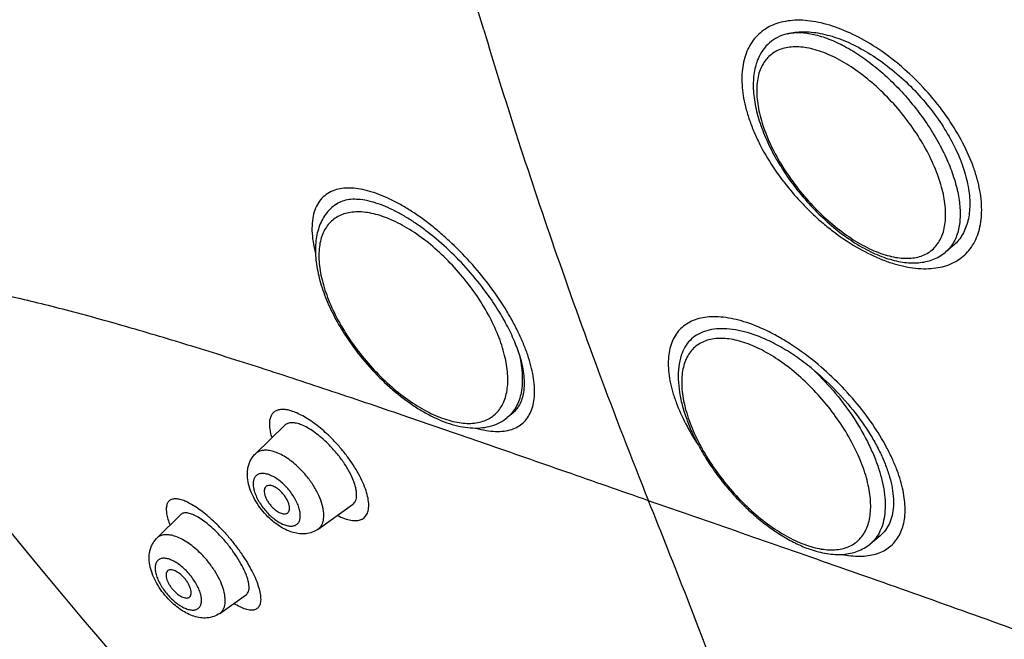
# Model space of a CAD drawing. Header units: millimetres. Extents: x -447 to 363, y -137 to 665.
# Tile 7 of 43: x -155 to -127, y 90 to 108. Entities that reach past the tile are written whole.
import ezdxf

# ---------------------------------------------------------------- set-up
doc = ezdxf.new("R2010")
doc.units = ezdxf.units.MM
doc.header["$LTSCALE"] = 23.1
doc.layers.get('0').update_dxf_attribs({"linetype": 'CONTINUOUS'})

msp = doc.modelspace()

# ---------------------------------------------------------------- linework, layer by layer
at = {"color": 7, "linetype": 'CONTINUOUS'}
for p, q in [((-146.159, 102.538), (-146.175, 102.525)), ((-128.065, 101.362), (-128.283, 101.182)), ((-140.924, 96.487), (-141.081, 96.356)), ((-148.445, 95.293), (-147.582, 96.133)), ((-146.614, 93.094), (-145.603, 93.811)), ((-151.325, 92.829), (-150.621, 93.521)), ((-130.185, 92.898), (-130.475, 92.659)), ((-149.485, 90.632), (-148.71, 91.183))]:
    msp.add_line(p, q, dxfattribs=at)
msp.add_lwpolyline([(-158.379, 96.467), (-158.043, 96.039), (-157.439, 95.277), (-156.844, 94.533), (-156.259, 93.809), (-155.683, 93.102), (-155.116, 92.413), (-154.559, 91.742), (-154.012, 91.086), (-153.475, 90.446), (-152.946, 89.822), (-152.427, 89.212), (-151.918, 88.617), (-151.417, 88.034), (-150.926, 87.464), (-150.443, 86.907), (-150.157, 86.578)], dxfattribs=at)
at = {"color": 9, "linetype": 'CONTINUOUS'}
for centre, radius, start, end in [((-145.524, 101.737), 1.022, 128.3699, 129.5494), ((-145.519, 101.73), 1.031, 119.8605, 128.362), ((-402.526, -13.051), 286.308, 20.71621, 21.93994)]:
    msp.add_arc(centre, radius, start, end, dxfattribs=at)
for points, knots in [([(-147.499, 165.979), (-146.463, 165.62), (-144.37, 164.82), (-141.243, 163.418), (-138.075, 161.796), (-134.88, 159.962), (-131.673, 157.924), (-128.468, 155.692), (-125.28, 153.276), (-122.123, 150.687), (-119.012, 147.937), (-115.961, 145.038), (-112.984, 142.004), (-110.095, 138.848), (-107.307, 135.584), (-104.632, 132.229), (-102.083, 128.796), (-99.671, 125.302), (-97.408, 121.763), (-95.304, 118.195), (-93.368, 114.614), (-91.61, 111.036), (-90.037, 107.479), (-88.656, 103.957), (-87.474, 100.488), (-86.496, 97.086), (-85.727, 93.768), (-85.17, 90.548), (-84.827, 87.441), (-84.701, 84.461), (-84.793, 81.621), (-85.101, 78.933), (-85.625, 76.411), (-86.127, 74.812), (-86.415, 74.048)], [0, 0, 0, 0, 0.027771, 0.056714, 0.08678, 0.117905, 0.150012, 0.183016, 0.216822, 0.251327, 0.286422, 0.321994, 0.357924, 0.394091, 0.430373, 0.466645, 0.502784, 0.538667, 0.574173, 0.609184, 0.643588, 0.677276, 0.710147, 0.742108, 0.773073, 0.802969, 0.831735, 0.859325, 0.885707, 0.910873, 0.934833, 0.957625, 0.979315, 1, 1, 1, 1]), ([(-141.769, 107.689), (-141.973, 108.369), (-142.391, 109.8), (-143.016, 112.05), (-143.659, 114.494), (-144.55, 118.082), (-145.636, 122.922), (-146.395, 126.909), (-146.751, 128.985)], [0, 0, 0, 0, 0.097377, 0.204378, 0.320129, 0.44376, 0.711225, 1, 1, 1, 1]), ([(-129.963, 106.935), (-130.18, 107.097), (-130.62, 107.386), (-131.3, 107.717), (-131.865, 107.893), (-132.296, 107.961), (-132.596, 107.976), (-132.877, 107.955), (-133.139, 107.9), (-133.378, 107.809), (-133.591, 107.684), (-133.777, 107.527), (-133.934, 107.339), (-134.058, 107.121), (-134.149, 106.876), (-134.207, 106.608), (-134.239, 106.209), (-134.199, 105.784), (-134.098, 105.347), (-133.989, 105), (-133.848, 104.647), (-133.618, 104.165), (-133.257, 103.571), (-132.825, 103.012), (-132.44, 102.586), (-132.134, 102.282), (-131.814, 101.998), (-131.59, 101.824), (-131.477, 101.741)], [0, 0, 0, 0, 0.074034, 0.14306, 0.205825, 0.234701, 0.261889, 0.28747, 0.311621, 0.33463, 0.356866, 0.378753, 0.400745, 0.423301, 0.446848, 0.471695, 0.498073, 0.555789, 0.587264, 0.620346, 0.654928, 0.690859, 0.766032, 0.843965, 0.883352, 0.922677, 0.961667, 1, 1, 1, 1]), ([(-141.769, 107.689), (-141.466, 106.677), (-140.801, 104.544), (-139.688, 101.213), (-138.404, 97.629), (-137.457, 95.177), (-136.953, 93.924)], [0, 0, 0, 0, 0.217161, 0.459592, 0.722212, 1, 1, 1, 1]), ([(-132.897, 107.576), (-132.645, 107.63), (-132.299, 107.606), (-131.902, 107.5), (-131.597, 107.394), (-131.204, 107.21), (-130.735, 106.922), (-130.268, 106.569), (-129.815, 106.16), (-129.387, 105.704), (-128.994, 105.213), (-128.647, 104.698), (-128.352, 104.173), (-128.119, 103.651), (-127.952, 103.143), (-127.856, 102.663), (-127.832, 102.22), (-127.869, 101.942), (-127.901, 101.816)], [0, 0, 0, 0, 0.091914, 0.118546, 0.146643, 0.207054, 0.272607, 0.342392, 0.415268, 0.489942, 0.565037, 0.63916, 0.710958, 0.77919, 0.842796, 0.900984, 0.953344, 1, 1, 1, 1]), ([(-128.321, 101.835), (-128.283, 101.982), (-128.259, 102.221), (-128.277, 102.549), (-128.317, 102.818), (-128.384, 103.099), (-128.509, 103.496), (-128.727, 104.004), (-129.069, 104.603), (-129.485, 105.185), (-129.958, 105.725), (-130.472, 106.205), (-131.006, 106.607), (-131.463, 106.87), (-131.823, 107.026), (-132.078, 107.111), (-132.324, 107.168), (-132.557, 107.195), (-132.776, 107.193), (-132.979, 107.16), (-133.164, 107.098), (-133.328, 107.006), (-133.47, 106.884), (-133.587, 106.736), (-133.679, 106.562), (-133.721, 106.435), (-133.738, 106.368)], [0, 0, 0, 0, 0.050864, 0.079203, 0.109498, 0.141696, 0.175684, 0.24832, 0.325766, 0.405951, 0.486612, 0.56545, 0.640296, 0.709279, 0.741147, 0.771097, 0.799089, 0.825153, 0.849411, 0.872091, 0.89354, 0.914213, 0.934652, 0.955425, 0.977062, 1, 1, 1, 1]), ([(-131.477, 101.741), (-131.259, 101.579), (-130.82, 101.291), (-130.24, 101.008), (-129.783, 100.849), (-129.361, 100.741), (-128.949, 100.694), (-128.562, 100.721), (-128.3, 100.776), (-128.061, 100.866), (-127.847, 100.991), (-127.662, 101.149), (-127.506, 101.338), (-127.382, 101.556), (-127.257, 101.891), (-127.206, 102.268), (-127.219, 102.667), (-127.263, 102.992), (-127.34, 103.329), (-127.49, 103.802), (-127.757, 104.402), (-128.181, 105.105), (-128.701, 105.779), (-129.295, 106.399), (-129.735, 106.767), (-129.963, 106.935)], [0, 0, 0, 0, 0.074036, 0.143068, 0.175319, 0.205903, 0.261882, 0.287478, 0.311656, 0.334683, 0.35692, 0.378807, 0.40081, 0.423383, 0.446923, 0.498004, 0.526026, 0.555776, 0.587242, 0.620346, 0.690882, 0.766022, 0.843958, 0.922646, 1, 1, 1, 1]), ([(-133.738, 106.368), (-133.776, 106.221), (-133.8, 105.982), (-133.782, 105.654), (-133.742, 105.385), (-133.676, 105.103), (-133.551, 104.707), (-133.332, 104.199), (-132.99, 103.599), (-132.574, 103.018), (-132.101, 102.477), (-131.587, 101.997), (-131.053, 101.596), (-130.596, 101.333), (-130.236, 101.177), (-129.981, 101.092), (-129.735, 101.035), (-129.502, 101.008), (-129.283, 101.01), (-129.08, 101.042), (-128.895, 101.105), (-128.731, 101.197), (-128.589, 101.319), (-128.472, 101.467), (-128.38, 101.641), (-128.338, 101.768), (-128.321, 101.835)], [0, 0, 0, 0, 0.050864, 0.079203, 0.109498, 0.141696, 0.175684, 0.24832, 0.325766, 0.405951, 0.486612, 0.56545, 0.640296, 0.709279, 0.741147, 0.771097, 0.799089, 0.825153, 0.849411, 0.872091, 0.89354, 0.914213, 0.934652, 0.955425, 0.977062, 1, 1, 1, 1]), ([(-140.952, 96.009), (-140.89, 96.03), (-140.77, 96.083), (-140.612, 96.199), (-140.483, 96.348), (-140.385, 96.527), (-140.319, 96.734), (-140.285, 96.967), (-140.281, 97.224), (-140.309, 97.503), (-140.368, 97.8), (-140.457, 98.113), (-140.575, 98.44), (-140.722, 98.776), (-140.895, 99.12), (-141.163, 99.59), (-141.555, 100.172), (-142.093, 100.835), (-142.59, 101.351), (-143.009, 101.73), (-143.325, 101.992), (-143.644, 102.229), (-143.962, 102.441), (-144.276, 102.624), (-144.582, 102.777), (-144.878, 102.9), (-145.162, 102.989), (-145.431, 103.046), (-145.682, 103.069), (-145.913, 103.058), (-146.057, 103.025), (-146.123, 103.002)], [0, 0, 0, 0, 0.019129, 0.037644, 0.056242, 0.07562, 0.096377, 0.118961, 0.143649, 0.170583, 0.199799, 0.231242, 0.264788, 0.300268, 0.337477, 0.376172, 0.456944, 0.540175, 0.623285, 0.663994, 0.703719, 0.742154, 0.779049, 0.814151, 0.847262, 0.878216, 0.906889, 0.933299, 0.957519, 0.979673, 1, 1, 1, 1]), ([(-146.123, 103.002), (-146.195, 102.978), (-146.332, 102.915), (-146.508, 102.772), (-146.643, 102.585), (-146.736, 102.36), (-146.787, 102.1), (-146.797, 101.808), (-146.765, 101.488), (-146.718, 101.268), (-146.689, 101.154)], [0, 0, 0, 0, 0.106466, 0.20961, 0.314717, 0.426711, 0.549336, 0.68505, 0.835167, 1, 1, 1, 1]), ([(-142.005, 99.963), (-142.142, 100.162), (-142.436, 100.545), (-142.924, 101.068), (-143.447, 101.523), (-143.903, 101.84), (-144.27, 102.043), (-144.534, 102.165), (-144.793, 102.26), (-145.041, 102.327), (-145.279, 102.364), (-145.503, 102.372), (-145.712, 102.349), (-145.903, 102.297), (-146.074, 102.214), (-146.224, 102.102), (-146.349, 101.963), (-146.45, 101.797), (-146.524, 101.607), (-146.572, 101.396), (-146.593, 101.164), (-146.588, 100.915), (-146.557, 100.651), (-146.477, 100.27), (-146.312, 99.773), (-146.026, 99.173), (-145.784, 98.783), (-145.651, 98.589)], [0, 0, 0, 0, 0.080593, 0.16089, 0.23862, 0.311692, 0.345942, 0.378425, 0.409019, 0.437661, 0.464356, 0.489194, 0.512366, 0.534177, 0.55505, 0.575502, 0.5961, 0.617392, 0.639852, 0.663844, 0.689613, 0.717296, 0.746939, 0.778509, 0.846963, 0.921406, 1, 1, 1, 1]), ([(-127.901, 101.816), (-127.918, 101.751), (-127.958, 101.627), (-128.044, 101.455), (-128.151, 101.305), (-128.237, 101.22), (-128.283, 101.182)], [0, 0, 0, 0, 0.266786, 0.519615, 0.762431, 1, 1, 1, 1]), ([(-136.953, 93.924), (-137.758, 94.205), (-139.345, 94.761), (-141.689, 95.578), (-143.96, 96.362), (-146.151, 97.104), (-148.255, 97.797), (-150.26, 98.432), (-152.152, 98.999), (-153.654, 99.415), (-154.788, 99.703), (-155.581, 99.89), (-156.333, 100.053), (-157.043, 100.192), (-157.706, 100.306), (-158.32, 100.396), (-158.881, 100.462), (-159.388, 100.505), (-159.837, 100.524), (-160.224, 100.521), (-160.508, 100.498), (-160.701, 100.467), (-160.822, 100.44), (-160.926, 100.409), (-161.013, 100.375), (-161.083, 100.339), (-161.136, 100.301), (-161.173, 100.261), (-161.19, 100.225), (-161.193, 100.198), (-161.189, 100.17), (-161.179, 100.151), (-161.171, 100.14)], [0, 0, 0, 0, 0.100712, 0.198581, 0.293281, 0.384492, 0.471885, 0.554936, 0.63295, 0.705239, 0.739029, 0.771142, 0.801493, 0.829983, 0.85651, 0.880974, 0.903277, 0.923324, 0.941027, 0.956309, 0.969112, 0.974584, 0.979443, 0.983697, 0.98736, 0.99045, 0.992999, 0.995067, 0.99677, 0.997549, 0.998323, 1, 1, 1, 1]), ([(-145.651, 98.589), (-145.514, 98.39), (-145.22, 98.007), (-144.731, 97.484), (-144.209, 97.029), (-143.752, 96.712), (-143.386, 96.509), (-143.121, 96.387), (-142.863, 96.292), (-142.614, 96.225), (-142.377, 96.188), (-142.153, 96.18), (-141.944, 96.203), (-141.753, 96.255), (-141.582, 96.338), (-141.432, 96.45), (-141.307, 96.589), (-141.206, 96.755), (-141.132, 96.944), (-141.084, 97.156), (-141.062, 97.387), (-141.068, 97.637), (-141.099, 97.901), (-141.178, 98.282), (-141.344, 98.779), (-141.63, 99.379), (-141.872, 99.769), (-142.005, 99.963)], [0, 0, 0, 0, 0.080593, 0.16089, 0.23862, 0.311692, 0.345942, 0.378425, 0.409019, 0.437661, 0.464356, 0.489194, 0.512366, 0.534177, 0.55505, 0.575502, 0.5961, 0.617392, 0.639852, 0.663844, 0.689613, 0.717296, 0.746939, 0.778509, 0.846963, 0.921406, 1, 1, 1, 1]), ([(-129.686, 94.81), (-129.728, 94.922), (-129.823, 95.15), (-130.051, 95.611), (-130.406, 96.188), (-130.916, 96.853), (-131.502, 97.479), (-132.14, 98.043), (-132.705, 98.449), (-133.164, 98.724), (-133.602, 98.952), (-134.13, 99.165), (-134.655, 99.285), (-135.041, 99.308), (-135.3, 99.29), (-135.537, 99.238), (-135.749, 99.152), (-135.934, 99.033), (-136.09, 98.882), (-136.213, 98.7), (-136.302, 98.489), (-136.359, 98.254), (-136.382, 97.996), (-136.373, 97.718), (-136.331, 97.423), (-136.256, 97.111), (-136.185, 96.902), (-136.144, 96.795)], [0, 0, 0, 0, 0.033914, 0.069498, 0.144849, 0.224215, 0.305379, 0.385996, 0.463766, 0.500922, 0.536604, 0.602709, 0.661015, 0.687188, 0.711447, 0.734007, 0.755236, 0.775586, 0.795618, 0.815946, 0.83715, 0.859669, 0.883833, 0.90984, 0.937811, 0.967841, 1, 1, 1, 1]), ([(-134.108, 98.533), (-134.19, 98.562), (-134.353, 98.611), (-134.595, 98.658), (-134.824, 98.675), (-135.038, 98.663), (-135.235, 98.62), (-135.413, 98.548), (-135.57, 98.446), (-135.704, 98.315), (-135.813, 98.158), (-135.896, 97.976), (-135.952, 97.772), (-135.983, 97.546), (-135.986, 97.303), (-135.964, 97.043), (-135.914, 96.77), (-135.812, 96.38), (-135.62, 95.877), (-135.305, 95.276), (-134.912, 94.686), (-134.456, 94.129), (-133.954, 93.627), (-133.424, 93.197), (-132.888, 92.857), (-132.517, 92.688), (-132.335, 92.625)], [0, 0, 0, 0, 0.029298, 0.056637, 0.08208, 0.10578, 0.128004, 0.149137, 0.169669, 0.190156, 0.21116, 0.233186, 0.256635, 0.281792, 0.30883, 0.337821, 0.368758, 0.401566, 0.472196, 0.54825, 0.627763, 0.708518, 0.788211, 0.86461, 0.935725, 1, 1, 1, 1]), ([(-132.335, 92.625), (-132.252, 92.596), (-132.09, 92.547), (-131.848, 92.5), (-131.619, 92.482), (-131.405, 92.495), (-131.208, 92.537), (-131.03, 92.61), (-130.873, 92.712), (-130.739, 92.842), (-130.63, 93), (-130.547, 93.182), (-130.49, 93.386), (-130.46, 93.611), (-130.456, 93.855), (-130.479, 94.114), (-130.528, 94.388), (-130.631, 94.777), (-130.823, 95.281), (-131.138, 95.882), (-131.531, 96.472), (-131.987, 97.028), (-132.489, 97.531), (-133.019, 97.96), (-133.555, 98.301), (-133.926, 98.469), (-134.108, 98.533)], [0, 0, 0, 0, 0.029298, 0.056637, 0.08208, 0.10578, 0.128004, 0.149137, 0.169669, 0.190156, 0.21116, 0.233186, 0.256635, 0.281792, 0.30883, 0.337821, 0.368758, 0.401566, 0.472196, 0.54825, 0.627763, 0.708518, 0.788211, 0.86461, 0.935725, 1, 1, 1, 1]), ([(-140.728, 98.186), (-140.706, 98.087), (-140.669, 97.893), (-140.641, 97.609), (-140.641, 97.342), (-140.671, 97.094), (-140.73, 96.87), (-140.818, 96.669), (-140.934, 96.496), (-141.03, 96.399), (-141.081, 96.356)], [0, 0, 0, 0, 0.155617, 0.30149, 0.437534, 0.564071, 0.681915, 0.792443, 0.897636, 1, 1, 1, 1]), ([(-132.189, 97.799), (-131.966, 97.594), (-131.544, 97.154), (-130.995, 96.435), (-130.617, 95.796), (-130.377, 95.279), (-130.234, 94.904), (-130.128, 94.54), (-130.06, 94.191), (-130.03, 93.862), (-130.04, 93.557), (-130.089, 93.28), (-130.177, 93.035), (-130.304, 92.824), (-130.415, 92.709), (-130.475, 92.659)], [0, 0, 0, 0, 0.153745, 0.30847, 0.458163, 0.529404, 0.597395, 0.661632, 0.721733, 0.777474, 0.828832, 0.876041, 0.919647, 0.960552, 1, 1, 1, 1]), ([(-136.144, 96.795), (-136.065, 96.585), (-135.872, 96.159), (-135.633, 95.757), (-135.5, 95.554)], [0, 0, 0, 0, 0.480715, 1, 1, 1, 1]), ([(-146.31, 95.837), (-146.43, 95.952), (-146.614, 96.11), (-146.871, 96.291), (-147.053, 96.402), (-147.227, 96.489), (-147.39, 96.55), (-147.539, 96.586), (-147.674, 96.596), (-147.791, 96.578), (-147.89, 96.531), (-147.965, 96.456), (-148.014, 96.355), (-148.038, 96.232), (-148.037, 96.09), (-148.012, 95.93), (-147.982, 95.82), (-147.963, 95.762)], [0, 0, 0, 0, 0.189151, 0.276482, 0.357567, 0.431538, 0.497708, 0.55586, 0.606372, 0.650349, 0.690003, 0.72856, 0.769591, 0.815944, 0.869393, 0.930722, 1, 1, 1, 1]), ([(-141.997, 96.049), (-141.9, 96.021), (-141.711, 95.975), (-141.436, 95.943), (-141.183, 95.951), (-141.025, 95.985), (-140.952, 96.009)], [0, 0, 0, 0, 0.286375, 0.546956, 0.783581, 1, 1, 1, 1]), ([(-146.048, 93.495), (-145.981, 93.461), (-145.852, 93.402), (-145.688, 93.355), (-145.569, 93.341), (-145.489, 93.341), (-145.416, 93.352), (-145.35, 93.373), (-145.292, 93.405), (-145.242, 93.448), (-145.201, 93.501), (-145.17, 93.563), (-145.148, 93.634), (-145.129, 93.744), (-145.133, 93.904), (-145.174, 94.113), (-145.251, 94.343), (-145.361, 94.59), (-145.504, 94.846), (-145.674, 95.106), (-145.867, 95.362), (-146.079, 95.608), (-146.231, 95.763), (-146.31, 95.837)], [0, 0, 0, 0, 0.062403, 0.116087, 0.139797, 0.161576, 0.181672, 0.200456, 0.218412, 0.2361, 0.254119, 0.273033, 0.293302, 0.315274, 0.365172, 0.423678, 0.490645, 0.565279, 0.646328, 0.732209, 0.821071, 0.911017, 1, 1, 1, 1]), ([(-147.204, 94.917), (-147.261, 94.971), (-147.376, 95.07), (-147.556, 95.197), (-147.735, 95.296), (-147.907, 95.365), (-148.069, 95.401), (-148.216, 95.403), (-148.326, 95.374), (-148.399, 95.333), (-148.43, 95.307), (-148.445, 95.293)], [0, 0, 0, 0, 0.166433, 0.324058, 0.469958, 0.601989, 0.719149, 0.82208, 0.913723, 0.957125, 1, 1, 1, 1]), ([(-147.623, 94.408), (-147.666, 94.448), (-147.751, 94.521), (-147.885, 94.611), (-148.016, 94.677), (-148.141, 94.715), (-148.255, 94.726), (-148.34, 94.708), (-148.395, 94.678), (-148.43, 94.649), (-148.459, 94.613), (-148.49, 94.554), (-148.511, 94.464), (-148.509, 94.342), (-148.48, 94.206), (-148.427, 94.061), (-148.352, 93.912), (-148.224, 93.713), (-148.105, 93.577), (-148.017, 93.495)], [0, 0, 0, 0, 0.077742, 0.150471, 0.216472, 0.274656, 0.324908, 0.368575, 0.388971, 0.40907, 0.429468, 0.450723, 0.497414, 0.551584, 0.613776, 0.683335, 0.758825, 0.838305, 1, 1, 1, 1]), ([(-146.614, 93.094), (-146.592, 93.11), (-146.55, 93.147), (-146.502, 93.218), (-146.467, 93.302), (-146.439, 93.436), (-146.445, 93.63), (-146.506, 93.882), (-146.619, 94.15), (-146.777, 94.422), (-146.973, 94.682), (-147.124, 94.842), (-147.204, 94.917)], [0, 0, 0, 0, 0.038988, 0.079043, 0.121588, 0.167697, 0.272756, 0.396083, 0.535476, 0.6865, 0.84344, 1, 1, 1, 1]), ([(-131.3, 92.355), (-131.127, 92.321), (-130.869, 92.292), (-130.538, 92.314), (-130.317, 92.36), (-130.118, 92.434), (-129.941, 92.538), (-129.79, 92.67), (-129.665, 92.829), (-129.569, 93.012), (-129.5, 93.217), (-129.459, 93.443), (-129.447, 93.687), (-129.463, 93.949), (-129.525, 94.33), (-129.613, 94.618), (-129.686, 94.81)], [0, 0, 0, 0, 0.137776, 0.199887, 0.257981, 0.312775, 0.365244, 0.416603, 0.4682, 0.521317, 0.577037, 0.636223, 0.699534, 0.767421, 0.840135, 1, 1, 1, 1]), ([(-148.017, 93.495), (-147.975, 93.455), (-147.889, 93.383), (-147.756, 93.292), (-147.624, 93.226), (-147.499, 93.188), (-147.386, 93.177), (-147.3, 93.195), (-147.245, 93.225), (-147.21, 93.254), (-147.181, 93.29), (-147.15, 93.349), (-147.129, 93.439), (-147.132, 93.561), (-147.16, 93.697), (-147.213, 93.842), (-147.289, 93.991), (-147.417, 94.19), (-147.536, 94.326), (-147.623, 94.408)], [0, 0, 0, 0, 0.077742, 0.150471, 0.216472, 0.274656, 0.324908, 0.368575, 0.388971, 0.40907, 0.429468, 0.450723, 0.497414, 0.551584, 0.613776, 0.683335, 0.758825, 0.838305, 1, 1, 1, 1]), ([(-149.387, 93.042), (-149.448, 93.108), (-149.571, 93.235), (-149.76, 93.412), (-149.947, 93.568), (-150.128, 93.703), (-150.3, 93.813), (-150.46, 93.896), (-150.605, 93.952), (-150.717, 93.977), (-150.797, 93.981), (-150.849, 93.976), (-150.895, 93.963), (-150.937, 93.944), (-150.972, 93.917), (-151.011, 93.87), (-151.044, 93.79), (-151.055, 93.673), (-151.041, 93.535), (-151.003, 93.376), (-150.964, 93.265), (-150.941, 93.207)], [0, 0, 0, 0, 0.101705, 0.199307, 0.291305, 0.3764, 0.453418, 0.521376, 0.579814, 0.628831, 0.650093, 0.669475, 0.687337, 0.704151, 0.720508, 0.737056, 0.772996, 0.815891, 0.86772, 0.929117, 1, 1, 1, 1]), ([(-86.415, 74.046), (-86.988, 74.234), (-88.136, 74.626), (-89.854, 75.254), (-91.576, 75.919), (-93.873, 76.851), (-96.158, 77.83), (-98.437, 78.826), (-100.144, 79.575), (-101.845, 80.32), (-104.097, 81.303), (-106.886, 82.512), (-109.659, 83.693), (-111.852, 84.608), (-113.998, 85.49), (-116.638, 86.546), (-119.756, 87.754), (-122.802, 88.9), (-126.713, 90.334), (-131.421, 92.004), (-135.144, 93.295), (-136.953, 93.924)], [0, 0, 0, 0, 0.033286, 0.066989, 0.100994, 0.135188, 0.203876, 0.238249, 0.272561, 0.306759, 0.340803, 0.408259, 0.474594, 0.507238, 0.539478, 0.602694, 0.664242, 0.724144, 0.78242, 0.894218, 1, 1, 1, 1]), ([(-149.387, 93.042), (-149.315, 92.964), (-149.175, 92.804), (-148.979, 92.555), (-148.8, 92.3), (-148.643, 92.047), (-148.511, 91.802), (-148.408, 91.57), (-148.336, 91.358), (-148.3, 91.195), (-148.29, 91.078), (-148.291, 91.003), (-148.3, 90.935), (-148.317, 90.876), (-148.343, 90.826), (-148.377, 90.785), (-148.419, 90.754), (-148.469, 90.733), (-148.525, 90.723), (-148.613, 90.722), (-148.74, 90.75), (-148.905, 90.82), (-149.017, 90.885), (-149.077, 90.923)], [0, 0, 0, 0, 0.094997, 0.190289, 0.283677, 0.373134, 0.456672, 0.532601, 0.599612, 0.656826, 0.68171, 0.704149, 0.724289, 0.742409, 0.758934, 0.774435, 0.789629, 0.805286, 0.822095, 0.840584, 0.883942, 0.937012, 1, 1, 1, 1]), ([(-150.03, 92.369), (-150.089, 92.428), (-150.208, 92.539), (-150.396, 92.683), (-150.583, 92.797), (-150.764, 92.879), (-150.934, 92.926), (-151.088, 92.936), (-151.203, 92.91), (-151.279, 92.869), (-151.311, 92.843), (-151.325, 92.829)], [0, 0, 0, 0, 0.167745, 0.327356, 0.475302, 0.608842, 0.726425, 0.82829, 0.917305, 0.958975, 1, 1, 1, 1]), ([(-150.472, 91.883), (-150.513, 91.924), (-150.596, 92.001), (-150.728, 92.099), (-150.858, 92.174), (-150.982, 92.223), (-151.097, 92.246), (-151.185, 92.239), (-151.244, 92.218), (-151.281, 92.195), (-151.313, 92.165), (-151.348, 92.115), (-151.375, 92.034), (-151.379, 91.921), (-151.358, 91.793), (-151.312, 91.653), (-151.243, 91.507), (-151.154, 91.36), (-151.048, 91.218), (-150.968, 91.129), (-150.926, 91.087)], [0, 0, 0, 0, 0.079734, 0.155039, 0.223956, 0.28506, 0.337768, 0.382803, 0.403267, 0.422972, 0.442534, 0.462586, 0.506183, 0.55705, 0.616284, 0.683548, 0.757576, 0.836507, 0.918117, 1, 1, 1, 1]), ([(-149.485, 90.632), (-149.465, 90.647), (-149.426, 90.682), (-149.381, 90.748), (-149.349, 90.826), (-149.323, 90.95), (-149.328, 91.131), (-149.383, 91.368), (-149.487, 91.622), (-149.633, 91.882), (-149.815, 92.135), (-149.956, 92.294), (-150.03, 92.369)], [0, 0, 0, 0, 0.038238, 0.077527, 0.119297, 0.164632, 0.268233, 0.390416, 0.529314, 0.680878, 0.83977, 1, 1, 1, 1]), ([(-150.926, 91.087), (-150.885, 91.045), (-150.802, 90.969), (-150.67, 90.871), (-150.54, 90.795), (-150.415, 90.746), (-150.301, 90.724), (-150.213, 90.73), (-150.154, 90.751), (-150.116, 90.774), (-150.085, 90.804), (-150.05, 90.854), (-150.023, 90.935), (-150.019, 91.048), (-150.04, 91.177), (-150.086, 91.316), (-150.155, 91.462), (-150.244, 91.609), (-150.35, 91.751), (-150.43, 91.84), (-150.472, 91.883)], [0, 0, 0, 0, 0.079734, 0.155039, 0.223956, 0.28506, 0.337768, 0.382803, 0.403267, 0.422972, 0.442534, 0.462586, 0.506183, 0.55705, 0.616284, 0.683548, 0.757576, 0.836507, 0.918117, 1, 1, 1, 1])]:
    msp.add_open_spline(points, degree=3, knots=knots, dxfattribs=at)
at = {"color": 7, "linetype": 'CONTINUOUS'}
for points, knots in [([(-132.897, 107.576), (-132.994, 107.551), (-133.18, 107.482), (-133.424, 107.318), (-133.62, 107.101), (-133.714, 106.929), (-133.752, 106.838)], [0, 0, 0, 0, 0.256783, 0.502796, 0.74743, 1, 1, 1, 1]), ([(-132.897, 107.576), (-132.75, 107.615), (-132.513, 107.642), (-132.19, 107.627), (-131.833, 107.574), (-131.365, 107.439), (-130.799, 107.183), (-130.232, 106.836), (-129.68, 106.411), (-129.162, 105.92), (-128.694, 105.378), (-128.291, 104.803), (-127.965, 104.214), (-127.727, 103.627), (-127.586, 103.063), (-127.551, 102.612), (-127.579, 102.281), (-127.625, 102.056), (-127.697, 101.85), (-127.795, 101.664), (-127.916, 101.499), (-128.013, 101.405), (-128.065, 101.362)], [0, 0, 0, 0, 0.048761, 0.075269, 0.103289, 0.163856, 0.230153, 0.301247, 0.375821, 0.452312, 0.529025, 0.604243, 0.67634, 0.743903, 0.805869, 0.861707, 0.8874, 0.911722, 0.934857, 0.957061, 0.978653, 1, 1, 1, 1]), ([(-133.752, 106.838), (-133.76, 106.82), (-133.79, 106.744), (-133.814, 106.667), (-133.829, 106.608)], [0, 0, 0, 0, 0.246999, 1, 1, 1, 1]), ([(-133.829, 106.608), (-133.868, 106.458), (-133.897, 106.22), (-133.89, 105.896), (-133.861, 105.638), (-133.811, 105.371), (-133.713, 104.999), (-133.536, 104.523), (-133.253, 103.955), (-132.902, 103.395), (-132.495, 102.858), (-132.041, 102.36), (-131.556, 101.914), (-131.05, 101.534), (-130.539, 101.23), (-130.033, 101.011), (-129.614, 100.904), (-129.294, 100.872), (-129.066, 100.876), (-128.848, 100.907), (-128.642, 100.968), (-128.451, 101.058), (-128.336, 101.138), (-128.283, 101.182)], [0, 0, 0, 0, 0.051317, 0.078723, 0.107406, 0.137407, 0.168718, 0.235006, 0.305501, 0.37899, 0.454005, 0.528959, 0.602269, 0.672481, 0.738408, 0.799281, 0.854928, 0.880979, 0.906011, 0.930215, 0.953805, 0.976999, 1, 1, 1, 1]), ([(-146.175, 102.525), (-146.229, 102.481), (-146.33, 102.382), (-146.456, 102.21), (-146.554, 102.017), (-146.626, 101.807), (-146.672, 101.581), (-146.701, 101.257), (-146.672, 100.821), (-146.548, 100.277), (-146.341, 99.712), (-146.057, 99.139), (-145.825, 98.767), (-145.698, 98.583)], [0, 0, 0, 0, 0.048722, 0.097859, 0.14785, 0.199165, 0.252265, 0.307556, 0.425749, 0.555119, 0.695236, 0.844396, 1, 1, 1, 1]), ([(-146.159, 102.538), (-146.149, 102.547), (-146.109, 102.578), (-146.066, 102.606), (-146.032, 102.624)], [0, 0, 0, 0, 0.248559, 1, 1, 1, 1]), ([(-141.764, 100.103), (-141.928, 100.321), (-142.276, 100.741), (-142.843, 101.315), (-143.346, 101.739), (-143.756, 102.035), (-144.056, 102.227), (-144.351, 102.391), (-144.638, 102.526), (-144.914, 102.629), (-145.177, 102.7), (-145.422, 102.736), (-145.649, 102.738), (-145.853, 102.703), (-145.977, 102.654), (-146.032, 102.624)], [0, 0, 0, 0, 0.156396, 0.311914, 0.461649, 0.532948, 0.601151, 0.66578, 0.726416, 0.782729, 0.834514, 0.881743, 0.924635, 0.963737, 1, 1, 1, 1]), ([(-140.728, 98.186), (-140.776, 98.342), (-140.897, 98.663), (-141.131, 99.142), (-141.422, 99.628), (-141.645, 99.946), (-141.764, 100.103)], [0, 0, 0, 0, 0.224427, 0.468882, 0.729038, 1, 1, 1, 1]), ([(-134.062, 98.837), (-134.178, 98.871), (-134.403, 98.924), (-134.734, 98.959), (-135.038, 98.946), (-135.311, 98.884), (-135.549, 98.775), (-135.747, 98.618), (-135.901, 98.416), (-135.969, 98.259), (-135.995, 98.177)], [0, 0, 0, 0, 0.158746, 0.303852, 0.436042, 0.557023, 0.669627, 0.777809, 0.886324, 1, 1, 1, 1]), ([(-132.189, 97.799), (-132.341, 97.922), (-132.648, 98.151), (-133.122, 98.445), (-133.591, 98.677), (-133.908, 98.793), (-134.062, 98.837)], [0, 0, 0, 0, 0.272428, 0.532458, 0.775995, 1, 1, 1, 1]), ([(-145.698, 98.583), (-145.538, 98.35), (-145.191, 97.904), (-144.61, 97.305), (-144.083, 96.875), (-143.648, 96.588), (-143.328, 96.408), (-143.009, 96.262), (-142.696, 96.151), (-142.391, 96.078), (-142.095, 96.044), (-141.811, 96.052), (-141.542, 96.105), (-141.295, 96.204), (-141.148, 96.301), (-141.081, 96.356)], [0, 0, 0, 0, 0.151024, 0.300916, 0.444817, 0.513237, 0.578732, 0.641033, 0.700018, 0.755741, 0.808453, 0.8586, 0.906789, 0.953701, 1, 1, 1, 1]), ([(-140.728, 98.186), (-140.7, 98.092), (-140.651, 97.91), (-140.603, 97.641), (-140.584, 97.391), (-140.593, 97.16), (-140.632, 96.952), (-140.699, 96.768), (-140.795, 96.61), (-140.879, 96.524), (-140.924, 96.487)], [0, 0, 0, 0, 0.162638, 0.313407, 0.452136, 0.579136, 0.695327, 0.802383, 0.902834, 1, 1, 1, 1]), ([(-135.995, 98.177), (-136.03, 98.068), (-136.078, 97.835), (-136.091, 97.467), (-136.051, 97.076), (-135.961, 96.666), (-135.822, 96.243), (-135.637, 95.812), (-135.41, 95.379), (-135.144, 94.952), (-134.843, 94.537), (-134.514, 94.141), (-134.161, 93.771), (-133.79, 93.433), (-133.408, 93.132), (-133.019, 92.874), (-132.63, 92.663), (-132.365, 92.552), (-132.234, 92.506)], [0, 0, 0, 0, 0.047114, 0.097254, 0.150957, 0.208426, 0.269558, 0.333993, 0.401175, 0.470402, 0.540877, 0.611741, 0.682121, 0.751165, 0.818083, 0.882186, 0.942936, 1, 1, 1, 1]), ([(-132.189, 97.799), (-131.953, 97.606), (-131.502, 97.194), (-130.908, 96.514), (-130.489, 95.907), (-130.218, 95.415), (-130.054, 95.057), (-129.928, 94.71), (-129.84, 94.376), (-129.793, 94.061), (-129.787, 93.768), (-129.823, 93.501), (-129.901, 93.263), (-130.02, 93.058), (-130.127, 92.946), (-130.185, 92.898)], [0, 0, 0, 0, 0.157408, 0.314635, 0.465539, 0.536888, 0.604665, 0.668382, 0.727684, 0.782394, 0.832558, 0.878516, 0.920959, 0.960977, 1, 1, 1, 1]), ([(-146.371, 95.637), (-146.431, 95.694), (-146.551, 95.801), (-146.735, 95.942), (-146.914, 96.056), (-147.084, 96.14), (-147.239, 96.192), (-147.358, 96.208), (-147.442, 96.201), (-147.496, 96.188), (-147.543, 96.165), (-147.57, 96.144), (-147.582, 96.133)], [0, 0, 0, 0, 0.177275, 0.344045, 0.49659, 0.631977, 0.748431, 0.845927, 0.888408, 0.927524, 0.964293, 1, 1, 1, 1]), ([(-145.603, 93.811), (-145.584, 93.824), (-145.55, 93.858), (-145.513, 93.923), (-145.49, 94.001), (-145.483, 94.092), (-145.49, 94.195), (-145.511, 94.307), (-145.546, 94.428), (-145.614, 94.606), (-145.731, 94.838), (-145.911, 95.115), (-146.126, 95.386), (-146.287, 95.556), (-146.371, 95.637)], [0, 0, 0, 0, 0.032468, 0.066534, 0.104094, 0.14643, 0.19424, 0.247778, 0.306973, 0.371519, 0.51453, 0.671545, 0.835839, 1, 1, 1, 1]), ([(-148.026, 93.405), (-148.097, 93.471), (-148.229, 93.612), (-148.4, 93.844), (-148.537, 94.09), (-148.634, 94.342), (-148.685, 94.597), (-148.68, 94.81), (-148.643, 94.973), (-148.596, 95.091), (-148.531, 95.199), (-148.475, 95.264), (-148.445, 95.293)], [0, 0, 0, 0, 0.135251, 0.270491, 0.402125, 0.527869, 0.647809, 0.764514, 0.822872, 0.881556, 0.94063, 1, 1, 1, 1]), ([(-148.143, 94.333), (-148.157, 94.319), (-148.179, 94.284), (-148.191, 94.218), (-148.185, 94.14), (-148.161, 94.055), (-148.121, 93.964), (-148.066, 93.874), (-148, 93.787), (-147.949, 93.733), (-147.923, 93.708)], [0, 0, 0, 0, 0.079224, 0.170221, 0.277836, 0.402488, 0.541712, 0.691282, 0.845947, 1, 1, 1, 1]), ([(-147.71, 94.202), (-147.749, 94.238), (-147.809, 94.286), (-147.895, 94.334), (-147.956, 94.358), (-148.012, 94.371), (-148.064, 94.371), (-148.109, 94.359), (-148.133, 94.342), (-148.143, 94.333)], [0, 0, 0, 0, 0.323998, 0.470013, 0.602126, 0.719334, 0.822292, 0.913966, 1, 1, 1, 1]), ([(-147.504, 93.565), (-147.496, 93.57), (-147.482, 93.583), (-147.458, 93.617), (-147.442, 93.674), (-147.445, 93.752), (-147.466, 93.84), (-147.505, 93.933), (-147.561, 94.028), (-147.629, 94.119), (-147.682, 94.175), (-147.71, 94.202)], [0, 0, 0, 0, 0.039011, 0.079072, 0.167343, 0.272391, 0.395737, 0.535184, 0.686291, 0.843333, 1, 1, 1, 1]), ([(-149.446, 92.872), (-149.506, 92.936), (-149.625, 93.057), (-149.807, 93.221), (-149.984, 93.357), (-150.15, 93.463), (-150.281, 93.525), (-150.376, 93.556), (-150.438, 93.568), (-150.494, 93.571), (-150.544, 93.565), (-150.587, 93.549), (-150.611, 93.531), (-150.621, 93.521)], [0, 0, 0, 0, 0.184287, 0.357794, 0.515805, 0.654461, 0.771117, 0.820896, 0.865082, 0.904079, 0.938655, 0.970049, 1, 1, 1, 1]), ([(-147.923, 93.708), (-147.886, 93.674), (-147.829, 93.628), (-147.748, 93.581), (-147.69, 93.556), (-147.636, 93.542), (-147.586, 93.538), (-147.541, 93.544), (-147.515, 93.557), (-147.504, 93.565)], [0, 0, 0, 0, 0.318893, 0.46393, 0.596401, 0.715197, 0.820454, 0.914041, 1, 1, 1, 1]), ([(-146.614, 93.094), (-146.666, 93.057), (-146.779, 92.998), (-146.964, 92.953), (-147.154, 92.952), (-147.341, 92.988), (-147.522, 93.055), (-147.699, 93.148), (-147.868, 93.265), (-147.975, 93.356), (-148.026, 93.405)], [0, 0, 0, 0, 0.121735, 0.242432, 0.362229, 0.482482, 0.605226, 0.732159, 0.863931, 1, 1, 1, 1]), ([(-150.949, 91.01), (-151.014, 91.076), (-151.137, 91.215), (-151.295, 91.441), (-151.422, 91.677), (-151.511, 91.918), (-151.557, 92.162), (-151.552, 92.365), (-151.515, 92.521), (-151.47, 92.633), (-151.407, 92.738), (-151.354, 92.8), (-151.325, 92.829)], [0, 0, 0, 0, 0.136407, 0.271808, 0.402862, 0.527726, 0.646972, 0.763508, 0.821991, 0.880905, 0.940284, 1, 1, 1, 1]), ([(-148.71, 91.183), (-148.696, 91.193), (-148.669, 91.221), (-148.643, 91.275), (-148.629, 91.341), (-148.628, 91.42), (-148.639, 91.509), (-148.662, 91.609), (-148.697, 91.718), (-148.761, 91.88), (-148.87, 92.095), (-149.033, 92.358), (-149.227, 92.621), (-149.371, 92.79), (-149.446, 92.872)], [0, 0, 0, 0, 0.027523, 0.057337, 0.091522, 0.131334, 0.177378, 0.229817, 0.288518, 0.353131, 0.497878, 0.658627, 0.828527, 1, 1, 1, 1]), ([(-132.234, 92.506), (-132.073, 92.45), (-131.829, 92.385), (-131.502, 92.35), (-131.271, 92.352), (-131.049, 92.382), (-130.84, 92.443), (-130.646, 92.534), (-130.529, 92.614), (-130.475, 92.659)], [0, 0, 0, 0, 0.277879, 0.407804, 0.532531, 0.65302, 0.770363, 0.885673, 1, 1, 1, 1]), ([(-151.017, 91.87), (-151.029, 91.858), (-151.05, 91.825), (-151.061, 91.763), (-151.055, 91.691), (-151.033, 91.611), (-150.997, 91.526), (-150.946, 91.439), (-150.885, 91.354), (-150.838, 91.301), (-150.813, 91.276)], [0, 0, 0, 0, 0.077695, 0.167159, 0.27335, 0.396913, 0.535697, 0.685831, 0.842408, 1, 1, 1, 1]), ([(-150.565, 91.71), (-150.605, 91.75), (-150.668, 91.804), (-150.758, 91.859), (-150.821, 91.888), (-150.88, 91.904), (-150.934, 91.907), (-150.981, 91.897), (-151.007, 91.88), (-151.017, 91.87)], [0, 0, 0, 0, 0.327229, 0.475282, 0.608918, 0.726586, 0.828525, 0.917604, 1, 1, 1, 1]), ([(-150.375, 91.104), (-150.368, 91.109), (-150.354, 91.121), (-150.333, 91.153), (-150.318, 91.205), (-150.32, 91.278), (-150.34, 91.361), (-150.376, 91.449), (-150.427, 91.54), (-150.49, 91.628), (-150.539, 91.683), (-150.565, 91.71)], [0, 0, 0, 0, 0.038251, 0.077555, 0.164333, 0.267971, 0.390199, 0.529146, 0.680764, 0.839713, 1, 1, 1, 1]), ([(-150.813, 91.276), (-150.775, 91.238), (-150.715, 91.186), (-150.63, 91.132), (-150.57, 91.103), (-150.513, 91.085), (-150.46, 91.078), (-150.413, 91.084), (-150.386, 91.096), (-150.375, 91.104)], [0, 0, 0, 0, 0.321982, 0.468908, 0.602774, 0.721981, 0.826302, 0.9175, 1, 1, 1, 1]), ([(-149.485, 90.632), (-149.539, 90.594), (-149.659, 90.532), (-149.853, 90.491), (-150.051, 90.497), (-150.244, 90.542), (-150.432, 90.62), (-150.613, 90.726), (-150.787, 90.856), (-150.896, 90.956), (-150.949, 91.01)], [0, 0, 0, 0, 0.121479, 0.24162, 0.360607, 0.480174, 0.602787, 0.730263, 0.863003, 1, 1, 1, 1])]:
    msp.add_open_spline(points, degree=3, knots=knots, dxfattribs=at)

doc.saveas('drawing.dxf')
